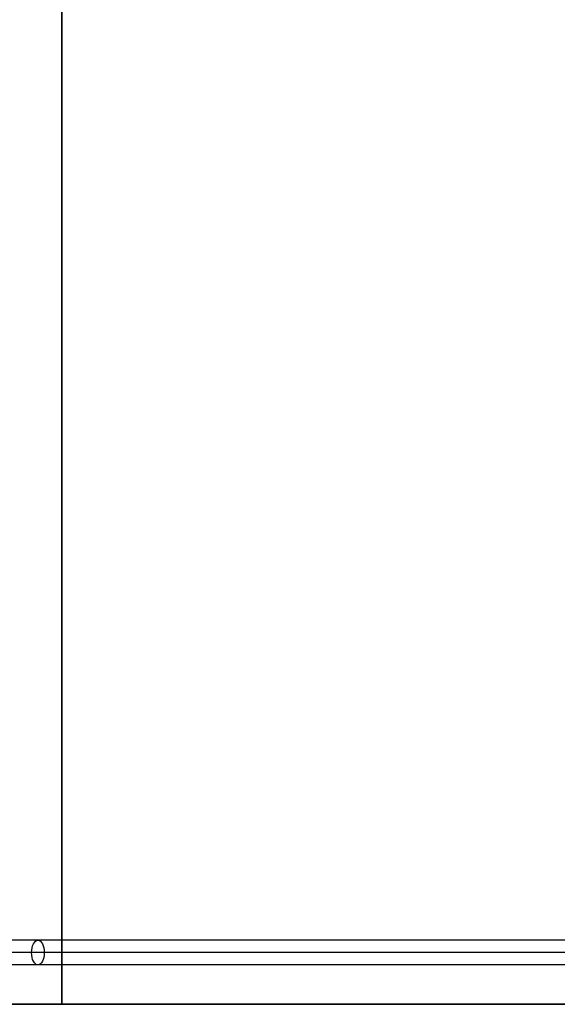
# Model space of a CAD drawing. Header units: millimetres. Extents: x 5411 to 5849, y 1719 to 2519.
# Tile 2 of 256: x 5630 to 5739, y 1719 to 1919. Entities that reach past the tile are written whole.
import ezdxf

# ---------------------------------------------------------------- set-up
doc = ezdxf.new("R2010")
doc.units = ezdxf.units.MM
doc.layers.add('Layer 01', color=18, linetype='Continuous', true_color=0x000000)

# ---------------------------------------------------------------- blocks, each defined once
blk = doc.blocks.new('SHELF_LIBRARY_BRACKETS_400 v2')
at = {"layer": 'Layer 01', "color": 253, "true_color": 0xa0a0a0}
for p, q in [((410.07, 2.5, 42.98), (-9.87, 2.5, 295.3)), ((408.78, 0, 40.83), (-11.16, 0, 293.16)), ((411.35, 0, 45.12), (-8.59, 0, 297.45)), ((410.07, -2.5, 42.98), (-9.87, -2.5, 295.3))]:
    blk.add_line(p, q, dxfattribs=at)
at = {"layer": 'Layer 01', "color": 253, "true_color": 0xa0a0a0, "extrusion": (-0.857167, 2.84217e-14, 0.515038)}
blk.add_circle((0, 248.04, -84.4), 2.5, dxfattribs=at)
blk = doc.blocks.new('40X80 v5')
at = {"layer": 'Layer 01', "color": 253, "true_color": 0xa0a0a0}
for p, q in [((3968.77, 1453.61, 8), (3968.77, 1853.61, 8)), ((3968.77, 1653.61, 16), (3968.77, 1653.61)), ((3968.77, 1653.61), (4768.77, 1653.61)), ((4768.77, 1653.61, 16), (3968.77, 1653.61, 16))]:
    blk.add_line(p, q, dxfattribs=at)
for points in [[(3968.77, 1853.61), (3968.77, 1653.61), (3968.77, 1453.61)], [(3968.77, 1453.61, 16), (3968.77, 1653.61, 16), (3968.77, 1853.61, 16)]]:
    blk.add_open_spline(points, degree=2, dxfattribs=at)
at = {"layer": 'Layer 01', "rotation": 270.0000000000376}
blk.add_blockref('SHELF_LIBRARY_BRACKETS_400 v2', (3979.27, 1858.6, 12.57), dxfattribs=at)

msp = doc.modelspace()

# ---------------------------------------------------------------- block references
at = {"layer": 'Layer 01', "rotation": 89.99999999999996}
msp.add_blockref('40X80 v5', (7292.27, -2250, 1120), dxfattribs=at)

doc.saveas('drawing.dxf')
